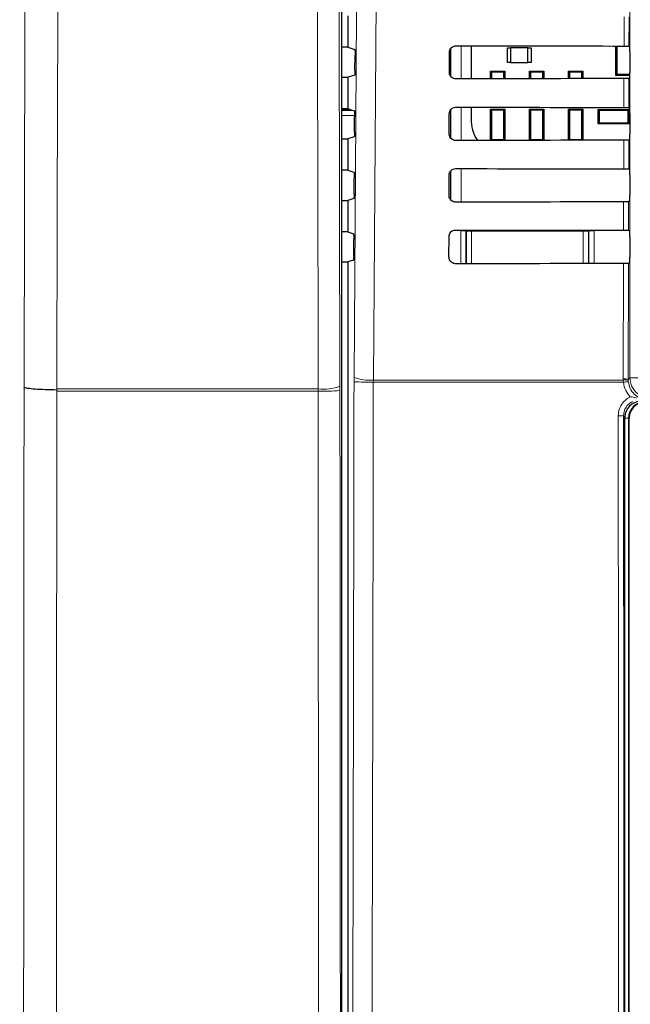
# Model space of a CAD drawing. Header units: millimetres. Extents: x 5 to 418, y 2 to 292.
# Tile 10 of 61: x 43 to 63, y 176 to 208. Entities that reach past the tile are written whole.
import ezdxf

# ---------------------------------------------------------------- set-up
doc = ezdxf.new("R2010")
doc.units = ezdxf.units.MM

msp = doc.modelspace()

# ---------------------------------------------------------------- linework, layer by layer
at = {"color": 7, "linetype": 'Continuous', "lineweight": 18}
for p, q in [((63.283, 196.1133), (63.283, 224.0028)), ((63.0898, 206.8984), (63.092, 207.8427)), ((63.2532, 207.8456), (63.251, 206.8955)), ((57.47, 205.9048), (57.47, 206.8281)), ((57.8033, 206.9022), (57.8033, 205.8342)), ((63.0851, 204.9031), (63.0873, 205.838)), ((63.2485, 205.8409), (63.2463, 204.9002)), ((57.8033, 204.9069), (57.8033, 203.8295)), ((54.2009, 204.8315), (53.9208, 204.8315)), ((53.9208, 204.8053), (54.2796, 204.8053)), ((54.3427, 204.6389), (53.9208, 204.6389)), ((57.47, 203.8962), (57.47, 204.8355)), ((63.0805, 202.9078), (63.0826, 203.8333)), ((63.2438, 203.8362), (63.2416, 202.9049)), ((57.47, 201.8902), (57.47, 202.8428)), ((57.8033, 202.9116), (57.8033, 201.8248)), ((63.0758, 200.9124), (63.0779, 201.8286)), ((63.2391, 201.8315), (63.237, 200.9095)), ((57.7916, 200.8941), (57.9582, 200.8941)), ((57.7916, 199.8201), (57.7916, 200.8941)), ((57.9758, 200.8766), (57.9582, 200.8941)), ((57.9582, 200.8941), (57.9582, 199.8203)), ((57.9758, 200.8766), (58.1424, 200.8766)), ((57.9758, 199.8329), (57.9758, 200.8766)), ((58.1424, 200.8766), (58.1424, 200.9159)), ((58.1424, 200.8766), (58.1424, 199.8329)), ((61.7683, 200.8766), (58.1424, 200.8766)), ((61.7683, 200.9132), (61.7683, 200.8766)), ((61.7683, 200.8766), (61.9349, 200.8766)), ((61.7683, 199.8329), (61.7683, 200.8766)), ((61.9525, 200.8941), (61.9349, 200.8766)), ((61.9349, 200.8766), (61.9349, 199.8329)), ((61.9525, 199.8233), (61.9525, 200.8941)), ((61.9525, 200.8941), (62.1191, 200.8941)), ((62.1191, 200.8941), (62.1191, 199.8234)), ((57.9755, 199.8203), (57.9758, 199.8329)), ((57.9758, 199.8329), (58.1424, 199.8329)), ((57.9758, 199.8329), (57.977, 199.8203)), ((58.1424, 199.8204), (58.1424, 199.8329)), ((58.1424, 199.8329), (61.7683, 199.8329)), ((61.7683, 199.8329), (61.7683, 199.8232)), ((61.7683, 199.8329), (61.9349, 199.8329)), ((61.9342, 199.8233), (61.9349, 199.8329)), ((61.9349, 199.8329), (61.9351, 199.8233)), ((63.0645, 196.0781), (63.0733, 199.824)), ((63.2344, 199.8269), (63.2256, 196.056)), ((54.3224, 196.1262), (54.3218, 195.9858)), ((54.9488, 195.9676), (54.9497, 196.0377)), ((63.0696, 195.9676), (54.9488, 195.9676)), ((54.9497, 196.0377), (63.0654, 196.0377)), ((63.0654, 196.0377), (63.0645, 196.0781)), ((63.0696, 195.9676), (63.0654, 196.0377)), ((63.2256, 196.056), (63.283, 196.1133)), ((63.2256, 196.056), (63.2263, 196.0237)), ((63.2263, 196.0237), (63.2296, 195.9816)), ((63.6162, 196.1133), (63.283, 196.1133)), ((44.6687, 195.6793), (44.6687, 195.715)), ((44.6698, 195.7505), (44.6697, 195.7149)), ((53.1574, 195.7505), (53.1572, 195.6792)), ((53.8656, 195.6961), (53.8654, 195.8388)), ((63.122, 194.8362), (63.0752, 194.883)), ((63.2407, 194.8028), (63.122, 194.8028)), ((63.2407, 194.8028), (63.2407, 157.1695)), ((63.2407, 194.8028), (63.2553, 194.8028))]:
    msp.add_line(p, q, dxfattribs=at)
at = {"color": 7, "linetype": 'Continuous', "lineweight": 25}
for p, q in [((53.9208, 154.1563), (53.9208, 223.5922)), ((54.122, 207.8811), (54.122, 206.8578)), ((54.122, 206.8578), (53.9208, 206.8578)), ((54.122, 206.8578), (54.3482, 206.7825)), ((57.4553, 206.8097), (57.4553, 205.927)), ((58.1226, 206.9019), (58.1226, 205.8345)), ((59.3053, 206.3611), (59.3053, 206.8445)), ((59.3053, 206.8445), (59.4053, 206.8445)), ((59.972, 206.8445), (59.4053, 206.8445)), ((59.4053, 206.8445), (59.4053, 206.3611)), ((59.972, 206.3611), (59.972, 206.8445)), ((59.972, 206.8445), (60.072, 206.8445)), ((60.072, 206.8445), (60.072, 206.3611)), ((62.822, 205.9445), (62.822, 206.8986)), ((62.8587, 206.8986), (62.8587, 205.9812)), ((63.251, 206.8955), (63.2742, 206.8723)), ((54.3533, 206.0998), (54.3568, 206.5937)), ((57.4202, 206.0361), (57.4218, 206.7028)), ((63.277, 206.7057), (63.277, 206.0332)), ((59.4053, 206.3611), (59.3053, 206.3611)), ((59.4053, 206.3611), (59.972, 206.3611)), ((60.072, 206.3611), (59.972, 206.3611)), ((53.9208, 205.8811), (54.122, 205.8811)), ((54.3448, 205.9553), (54.122, 205.8811)), ((54.122, 205.8811), (54.122, 204.8578)), ((58.7553, 205.835), (58.7553, 206.0761)), ((58.7877, 206.0438), (58.7553, 206.0761)), ((58.7553, 206.0761), (59.222, 206.0761)), ((58.7877, 206.0438), (58.7877, 205.835)), ((59.1897, 206.0438), (58.7877, 206.0438)), ((59.222, 206.0761), (59.1897, 206.0438)), ((59.1897, 205.8354), (59.1897, 206.0438)), ((59.222, 206.0761), (59.222, 205.8354)), ((60.022, 205.836), (60.022, 206.0761)), ((60.0543, 206.0438), (60.022, 206.0761)), ((60.022, 206.0761), (60.4887, 206.0761)), ((60.0543, 206.0438), (60.0543, 205.836)), ((60.4564, 206.0438), (60.0543, 206.0438)), ((60.4887, 206.0761), (60.4564, 206.0438)), ((60.4564, 205.8363), (60.4564, 206.0438)), ((60.4887, 206.0761), (60.4887, 205.8363)), ((61.321, 206.0438), (61.2887, 206.0761)), ((61.2887, 206.0761), (61.7553, 206.0761)), ((61.2887, 205.8369), (61.2887, 206.0761)), ((61.723, 206.0438), (61.321, 206.0438)), ((61.321, 206.0438), (61.321, 205.8369)), ((61.7553, 206.0761), (61.723, 206.0438)), ((61.723, 205.8372), (61.723, 206.0438)), ((61.7553, 206.0761), (61.7553, 205.8372)), ((62.8587, 205.9812), (62.822, 205.9445)), ((63.2766, 205.9445), (62.822, 205.9445)), ((62.8587, 205.9812), (63.2769, 205.9812)), ((63.2742, 205.8666), (63.2485, 205.8409)), ((58.1226, 204.9066), (58.1226, 204.5361)), ((63.2463, 204.9002), (63.2742, 204.8723)), ((54.122, 204.8578), (53.9208, 204.8578)), ((54.2003, 204.8318), (53.9208, 204.8318)), ((54.122, 204.8578), (54.3342, 204.7872)), ((54.3392, 204.0951), (54.3427, 204.5984)), ((57.4155, 204.0361), (57.4171, 204.7028)), ((57.4553, 204.8172), (57.4553, 203.9186)), ((58.7553, 203.8303), (58.7553, 204.8428)), ((58.7877, 204.8105), (58.7553, 204.8428)), ((58.7553, 204.8428), (59.222, 204.8428)), ((58.7877, 204.8105), (58.7877, 203.8618)), ((59.1897, 204.8105), (58.7877, 204.8105)), ((59.222, 204.8428), (59.1897, 204.8105)), ((59.1897, 203.8618), (59.1897, 204.8105)), ((59.222, 204.8428), (59.222, 203.8307)), ((60.022, 203.8313), (60.022, 204.8428)), ((60.0543, 204.8105), (60.022, 204.8428)), ((60.022, 204.8428), (60.4887, 204.8428)), ((60.0543, 204.8105), (60.0543, 203.8618)), ((60.4564, 204.8105), (60.0543, 204.8105)), ((60.4887, 204.8428), (60.4564, 204.8105)), ((60.4564, 203.8618), (60.4564, 204.8105)), ((60.4887, 204.8428), (60.4887, 203.8316)), ((61.2887, 203.8322), (61.2887, 204.8428)), ((61.321, 204.8105), (61.2887, 204.8428)), ((61.2887, 204.8428), (61.7553, 204.8428)), ((61.321, 204.8105), (61.321, 203.8618)), ((61.723, 204.8105), (61.321, 204.8105)), ((61.7553, 204.8428), (61.723, 204.8105)), ((61.723, 203.8618), (61.723, 204.8105)), ((61.7553, 204.8428), (61.7553, 203.8325)), ((62.2487, 204.8361), (62.281, 204.8038)), ((62.2487, 204.8361), (63.262, 204.8361)), ((62.2487, 204.3695), (62.2487, 204.8361)), ((63.2297, 204.8038), (62.281, 204.8038)), ((62.281, 204.8038), (62.281, 204.4018)), ((63.2297, 204.8038), (63.262, 204.8361)), ((63.2297, 204.4018), (63.2297, 204.8038)), ((63.262, 204.8361), (63.262, 204.3695)), ((63.277, 204.7057), (63.277, 204.0332)), ((62.281, 204.4018), (62.2487, 204.3695)), ((63.262, 204.3695), (62.2487, 204.3695)), ((62.281, 204.4018), (63.2297, 204.4018)), ((63.262, 204.3695), (63.2297, 204.4018)), ((54.3306, 203.9506), (54.122, 203.8811)), ((53.9208, 203.8811), (54.122, 203.8811)), ((54.122, 203.8811), (54.122, 202.8578)), ((58.7562, 203.8303), (58.7877, 203.8618)), ((58.7877, 203.8618), (59.1897, 203.8618)), ((59.1897, 203.8618), (59.2208, 203.8307)), ((60.0239, 203.8313), (60.0543, 203.8618)), ((60.0543, 203.8618), (60.4564, 203.8618)), ((60.4564, 203.8618), (60.4865, 203.8316)), ((61.2914, 203.8322), (61.321, 203.8618)), ((61.321, 203.8618), (61.723, 203.8618)), ((61.723, 203.8618), (61.7523, 203.8325)), ((63.2742, 203.8666), (63.2438, 203.8362)), ((54.122, 202.8578), (53.9208, 202.8578)), ((54.122, 202.8578), (54.3201, 202.7918)), ((57.4109, 202.0361), (57.4124, 202.7028)), ((57.4553, 202.8246), (57.4553, 201.91)), ((63.2416, 202.9049), (63.2742, 202.8723)), ((63.277, 202.7057), (63.277, 202.0332)), ((54.3251, 202.0904), (54.3287, 202.6031)), ((53.9208, 201.8811), (54.122, 201.8811)), ((54.3165, 201.9459), (54.122, 201.8811)), ((54.122, 201.8811), (54.122, 200.8578)), ((63.2742, 201.8666), (63.2391, 201.8315)), ((54.122, 200.8578), (53.9208, 200.8578)), ((54.122, 200.8578), (54.3061, 200.7965)), ((63.237, 200.9095), (63.2742, 200.8723)), ((54.3109, 200.0857), (54.3146, 200.6078)), ((57.4062, 200.0361), (57.4077, 200.7028)), ((63.277, 200.7057), (63.277, 200.0332)), ((53.9208, 199.8811), (54.122, 199.8811)), ((54.3024, 199.9412), (54.122, 199.8811)), ((54.122, 199.8811), (54.122, 154.6685)), ((63.2742, 199.8666), (63.2344, 199.8269)), ((63.122, 157.1706), (63.122, 194.8362)), ((63.2553, 157.1695), (63.2553, 194.8028))]:
    msp.add_line(p, q, dxfattribs=at)
at = {"color": 7, "linetype": 'Continuous', "lineweight": 18, "flags": 128}
for points in [[(54.3224, 196.1262), (54.4054, 207.9158), (54.4885, 219.7139)], [(55.1166, 219.6255), (55.1073, 218.304), (55.0699, 213.0184), (54.9497, 196.0377)], [(43.6053, 195.8071), (43.6193, 201.6911), (43.6335, 207.6876), (43.6615, 219.4591)], [(44.7261, 219.3378), (44.7207, 217.069), (44.6986, 207.8184), (44.6842, 201.7667), (44.6836, 201.537), (44.6698, 195.7505)], [(53.1574, 195.7505), (53.1543, 197.0721), (53.1419, 202.3584), (53.1221, 210.8481), (53.1085, 216.6527), (53.1022, 219.3378)], [(53.8104, 219.426), (53.8167, 216.741), (53.8376, 207.7592), (53.8516, 201.7713), (53.8654, 195.8388)], [(57.9758, 200.8766), (57.979, 200.9091), (57.9805, 200.9161)], [(61.9309, 200.9131), (61.9317, 200.9091), (61.9349, 200.8766)]]:
    msp.add_lwpolyline(points, dxfattribs=at)
at = {"color": 7, "linetype": 'Continuous', "lineweight": 25}
for centre, radius, start, end in [((59.4443, 204.5361), 1.3217, 180, 212.29556), ((63.7553, 194.8028), 0.5146, 90, 180), ((63.7553, 194.8028), 0.5, 90, 180)]:
    msp.add_arc(centre, radius, start, end, dxfattribs=at)
at = {"color": 7, "linetype": 'Continuous', "lineweight": 18}
for centre, radius, start, end in [((54.8194, 202.3082), 6.342, 265.49979, 271.16954), ((54.8236, 197.4126), 1.3807, 248.71381, 275.24303), ((63.1014, 195.7486), 0.3315, 67.99072, 96.38533), ((63.1177, 195.7087), 0.3332, 70.98206, 99.03542), ((63.3038, 194.2125), 1.7706, 92.40107, 97.60084), ((63.9496, 196.1134), 0.6667, 180.00873, 269.99127), ((53.3347, 203.096), 7.419, 268.62904, 274.10366), ((53.3323, 197.2322), 1.4919, 263.26838, 290.93948), ((62.9452, 196.4776), 1.5999, 268.48547, 274.66127)]:
    msp.add_arc(centre, radius, start, end, dxfattribs=at)
at = {"color": 7, "linetype": 'Continuous', "lineweight": 25}
for centre, major_axis, ratio, start_param, end_param in [((74.122, 212.6973), (332.3995, 0), 0.0174551, 4.6627295, 4.6791932), ((63.2741, 206.7057), (0, 0.1667), 0.0174551, 4.712389, 6.265732), ((74.122, 200.0687), (330.7098, 0), 0.0174551, 1.6041693, 1.6207097), ((63.2741, 206.0332), (0, 0.1667), 0.0174551, 3.1590459, 4.712389), ((74.122, 210.6973), (332.1319, 0), 0.0174551, 4.6626895, 4.6791524), ((63.2741, 204.7057), (0, 0.1667), 0.0174551, 4.712389, 6.265732), ((63.2741, 204.0332), (0, 0.1667), 0.0174551, 3.1590459, 4.712389), ((74.122, 198.0687), (330.4422, 0), 0.0174551, 1.6042105, 1.6207502), ((74.122, 208.6973), (331.8643, 0), 0.0174551, 4.6626494, 4.6791115), ((63.2741, 202.7057), (0, 0.1667), 0.0174551, 4.712389, 6.265732), ((63.2741, 202.0332), (0, 0.1667), 0.0174551, 3.1590459, 4.712389), ((74.122, 196.0686), (330.1746, 0), 0.0174551, 1.6042518, 1.6207907), ((74.122, 206.6973), (331.5967, 0), 0.0174551, 4.6626092, 4.6790706), ((63.2741, 200.7057), (0, 0.1667), 0.0174551, 4.712389, 6.265732), ((74.122, 194.0686), (329.907, 0), 0.0174551, 1.6042931, 1.6208313), ((63.2741, 200.0332), (0, 0.1667), 0.0174551, 3.1590459, 4.712389), ((63.6221, 194.8361), (-0.3537, 0.3537), 0.9996955, 5.4979394, 7.0684312)]:
    msp.add_ellipse(centre, major_axis=major_axis, ratio=ratio, start_param=start_param, end_param=end_param, dxfattribs=at)
for points, knots in [([(57.4218, 206.7028), (57.4223, 206.7133), (57.424, 206.7463), (57.443, 206.8001), (57.4857, 206.8542), (57.5442, 206.8909), (57.5927, 206.9019), (57.6186, 206.9023), (57.622, 206.9024)], [0, 0, 0, 0, 0.1008064, 0.3178345, 0.5354797, 0.7525636, 0.9678898, 1, 1, 1, 1]), ([(63.0898, 206.8984), (63.1084, 206.8984), (63.1455, 206.8983), (63.1943, 206.8978), (63.2306, 206.897), (63.2483, 206.8962), (63.2503, 206.8957), (63.251, 206.8955)], [0, 0, 0, 0, 0.2200315, 0.4400364, 0.6607851, 0.8829674, 1, 1, 1, 1]), ([(54.3482, 206.7825), (54.3492, 206.7803), (54.3512, 206.7759), (54.3538, 206.746), (54.3558, 206.7027), (54.3569, 206.6495), (54.3568, 206.6122), (54.3568, 206.5937)], [0, 0, 0, 0, 0.2016683, 0.4033571, 0.60445, 0.8043301, 1, 1, 1, 1]), ([(54.3533, 206.0998), (54.3531, 206.0816), (54.3526, 206.045), (54.3508, 205.9995), (54.3483, 205.9676), (54.3462, 205.9564), (54.345, 205.9555), (54.3448, 205.9553)], [0, 0, 0, 0, 0.2358994, 0.4717662, 0.7085078, 0.9467137, 1, 1, 1, 1]), ([(57.622, 205.834), (57.6117, 205.8345), (57.5791, 205.836), (57.5257, 205.8543), (57.4715, 205.8957), (57.434, 205.9528), (57.421, 206.0025), (57.4204, 206.0305), (57.4202, 206.0361)], [0, 0, 0, 0, 0.09726656, 0.30935445, 0.52084616, 0.73282487, 0.94644412, 1, 1, 1, 1]), ([(63.2485, 205.8409), (63.2463, 205.8406), (63.2419, 205.8399), (63.2117, 205.839), (63.1681, 205.8384), (63.1237, 205.8381), (63.0962, 205.838), (63.0873, 205.838)], [0, 0, 0, 0, 0.2249421, 0.449925, 0.67371, 0.8950566, 1, 1, 1, 1]), ([(57.4171, 204.7028), (57.4177, 204.7138), (57.4194, 204.7479), (57.4393, 204.8031), (57.4831, 204.8584), (57.5432, 204.8956), (57.5926, 204.9066), (57.6189, 204.907), (57.622, 204.907)], [0, 0, 0, 0, 0.1035163, 0.3205598, 0.538209, 0.7552801, 0.970583, 1, 1, 1, 1]), ([(63.0851, 204.9031), (63.1037, 204.903), (63.1409, 204.903), (63.1896, 204.9024), (63.226, 204.9017), (63.2436, 204.9009), (63.2456, 204.9004), (63.2463, 204.9002)], [0, 0, 0, 0, 0.2200375, 0.4400482, 0.660803, 0.8829914, 1, 1, 1, 1]), ([(54.3342, 204.7872), (54.3352, 204.785), (54.3372, 204.7806), (54.3398, 204.7507), (54.3417, 204.7074), (54.3428, 204.6541), (54.3428, 204.6168), (54.3427, 204.5984)], [0, 0, 0, 0, 0.2016709, 0.4033624, 0.604457, 0.8043368, 1, 1, 1, 1]), ([(54.3392, 204.0951), (54.339, 204.0769), (54.3385, 204.0403), (54.3367, 203.9948), (54.3342, 203.9629), (54.3321, 203.9517), (54.3309, 203.9508), (54.3306, 203.9506)], [0, 0, 0, 0, 0.2358969, 0.471761, 0.7085014, 0.9467085, 1, 1, 1, 1]), ([(57.622, 203.8294), (57.6112, 203.8299), (57.5775, 203.8314), (57.5227, 203.8505), (57.4674, 203.8931), (57.4293, 203.9516), (57.4163, 204.0023), (57.4157, 204.0307), (57.4155, 204.0361)], [0, 0, 0, 0, 0.0998996, 0.3119756, 0.5234662, 0.7354592, 0.9491028, 1, 1, 1, 1]), ([(63.2438, 203.8362), (63.2416, 203.8359), (63.2372, 203.8352), (63.2071, 203.8343), (63.1635, 203.8337), (63.119, 203.8334), (63.0915, 203.8333), (63.0826, 203.8333)], [0, 0, 0, 0, 0.2249481, 0.449937, 0.673728, 0.8950805, 1, 1, 1, 1]), ([(54.3201, 202.7918), (54.3211, 202.7897), (54.3231, 202.7853), (54.3257, 202.7554), (54.3276, 202.7121), (54.3288, 202.6588), (54.3287, 202.6215), (54.3287, 202.6031)], [0, 0, 0, 0, 0.2016736, 0.4033677, 0.6044641, 0.8043436, 1, 1, 1, 1]), ([(57.4124, 202.7028), (57.413, 202.7143), (57.4149, 202.7495), (57.4355, 202.8062), (57.4806, 202.8625), (57.5422, 202.9003), (57.5925, 202.9113), (57.6191, 202.9117), (57.622, 202.9117)], [0, 0, 0, 0, 0.1061028, 0.323161, 0.5408139, 0.7578729, 0.9731535, 1, 1, 1, 1]), ([(63.0805, 202.9078), (63.099, 202.9077), (63.1362, 202.9076), (63.185, 202.9071), (63.2213, 202.9063), (63.2389, 202.9055), (63.2409, 202.905), (63.2416, 202.9049)], [0, 0, 0, 0, 0.2200434, 0.4400601, 0.6608209, 0.8830154, 1, 1, 1, 1]), ([(54.3251, 202.0904), (54.3248, 202.0722), (54.3244, 202.0356), (54.3225, 201.9901), (54.3201, 201.9582), (54.3179, 201.947), (54.3167, 201.946), (54.3165, 201.9459)], [0, 0, 0, 0, 0.2358943, 0.4717558, 0.708495, 0.9467033, 1, 1, 1, 1]), ([(57.622, 201.8247), (57.6107, 201.8252), (57.5759, 201.8269), (57.5197, 201.8467), (57.4633, 201.8904), (57.4246, 201.9505), (57.4116, 202.0021), (57.411, 202.0308), (57.4109, 202.0361)], [0, 0, 0, 0, 0.1024138, 0.3144788, 0.5259687, 0.7379756, 0.9516424, 1, 1, 1, 1]), ([(63.2391, 201.8315), (63.2369, 201.8312), (63.2325, 201.8305), (63.2024, 201.8297), (63.1588, 201.829), (63.1143, 201.8287), (63.0868, 201.8287), (63.0779, 201.8286)], [0, 0, 0, 0, 0.2249541, 0.449949, 0.673746, 0.8951044, 1, 1, 1, 1]), ([(54.3061, 200.7965), (54.3071, 200.7943), (54.309, 200.79), (54.3116, 200.7601), (54.3136, 200.7168), (54.3147, 200.6635), (54.3146, 200.6262), (54.3146, 200.6078)], [0, 0, 0, 0, 0.20167623, 0.40337308, 0.60447112, 0.80435032, 1, 1, 1, 1]), ([(57.4077, 200.7028), (57.4084, 200.7149), (57.4103, 200.7511), (57.4317, 200.8092), (57.4781, 200.8666), (57.5412, 200.9051), (57.5924, 200.916), (57.6193, 200.9163), (57.622, 200.9164)], [0, 0, 0, 0, 0.1085743, 0.3256464, 0.5433028, 0.7603502, 0.9756098, 1, 1, 1, 1]), ([(63.0758, 200.9124), (63.0944, 200.9124), (63.1315, 200.9123), (63.1803, 200.9118), (63.2167, 200.911), (63.2343, 200.9102), (63.2363, 200.9097), (63.237, 200.9095)], [0, 0, 0, 0, 0.22004937, 0.44007205, 0.66083888, 0.88303949, 1, 1, 1, 1]), ([(54.3109, 200.0857), (54.3107, 200.0675), (54.3103, 200.0309), (54.3084, 199.9854), (54.306, 199.9535), (54.3038, 199.9423), (54.3026, 199.9413), (54.3024, 199.9412)], [0, 0, 0, 0, 0.2358917, 0.4717506, 0.7084886, 0.9466981, 1, 1, 1, 1]), ([(57.622, 199.82), (57.6102, 199.8206), (57.5744, 199.8223), (57.5167, 199.8429), (57.4592, 199.8878), (57.4199, 199.9494), (57.4069, 200.0019), (57.4063, 200.031), (57.4062, 200.0361)], [0, 0, 0, 0, 0.1048171, 0.3168719, 0.5283614, 0.7403818, 0.9540709, 1, 1, 1, 1]), ([(63.2344, 199.8269), (63.2322, 199.8265), (63.2278, 199.8259), (63.1977, 199.825), (63.1541, 199.8243), (63.1097, 199.824), (63.0821, 199.824), (63.0733, 199.824)], [0, 0, 0, 0, 0.2249602, 0.4499611, 0.6737641, 0.8951284, 1, 1, 1, 1]), ([(44.6687, 195.715), (44.5393, 195.7171), (44.2804, 195.7214), (43.9506, 195.7402), (43.7122, 195.7657), (43.6206, 195.7892), (43.6063, 195.8032), (43.6053, 195.8068), (43.6053, 195.8071)], [0, 0, 0, 0, 0.2298925, 0.4597782, 0.6898502, 0.9202494, 0.9929388, 1, 1, 1, 1])]:
    msp.add_open_spline(points, degree=3, knots=knots, dxfattribs=at)
at = {"color": 7, "linetype": 'Continuous', "lineweight": 18}
for points, knots in [([(54.2191, 154.7657), (54.2416, 161.6294), (54.2866, 175.3596), (54.3101, 189.1095), (54.3218, 195.9858)], [0, 0, 0, 0, 0.49989972, 1, 1, 1, 1]), ([(54.9488, 195.9676), (54.9482, 195.5233), (54.9449, 193.3019), (54.9294, 183.9729), (54.8992, 170.6631), (54.8606, 159.1434), (54.8458, 154.7209)], [0, 0, 0, 0, 0.0322876, 0.1614382, 0.6780666, 1, 1, 1, 1]), ([(63.2938, 195.4859), (63.2387, 195.5541), (63.1241, 195.6958), (63.0882, 195.8747), (63.0696, 195.9676)], [0, 0, 0, 0, 0.4810346, 1, 1, 1, 1]), ([(63.2296, 195.9816), (63.2452, 195.908), (63.2764, 195.7609), (63.4125, 195.5753), (63.597, 195.4441), (63.7679, 195.3936), (63.8672, 195.3902), (63.8921, 195.3894)], [0, 0, 0, 0, 0.2308041, 0.461566, 0.6921519, 0.9228561, 1, 1, 1, 1]), ([(43.4652, 96.1537), (43.4788, 102.1554), (43.5027, 112.6796), (43.5309, 127.7657), (43.5531, 141.3852), (43.5716, 155.0206), (43.5866, 168.6372), (43.5981, 182.2332), (43.6029, 191.2825), (43.6053, 195.8071)], [0, 0, 0, 0, 0.1814894, 0.3182486, 0.4550077, 0.5917253, 0.7284429, 0.8642214, 1, 1, 1, 1]), ([(44.6687, 195.6793), (44.6663, 191.1654), (44.6616, 182.1377), (44.65, 168.5576), (44.6352, 154.9404), (44.6167, 141.2879), (44.5946, 127.6515), (44.5664, 112.5465), (44.5426, 102.0092), (44.529, 96.0001)], [0, 0, 0, 0, 0.1354201, 0.2708403, 0.4076924, 0.5445446, 0.6814383, 0.818332, 1, 1, 1, 1]), ([(53.1572, 195.6792), (51.8573, 195.6792), (49.0257, 195.6792), (46.1982, 195.6793), (44.6687, 195.6793)], [0, 0, 0, 0, 0.4590772, 1, 1, 1, 1]), ([(44.6698, 195.7505), (46.1988, 195.7505), (49.026, 195.7505), (51.8573, 195.7505), (53.1574, 195.7505)], [0, 0, 0, 0, 0.5408011, 1, 1, 1, 1]), ([(53.192, 154.0892), (53.1869, 158.5167), (53.1767, 167.3727), (53.1649, 181.2374), (53.1599, 190.6763), (53.1572, 195.6792)], [0, 0, 0, 0, 0.3196707, 0.6394063, 1, 1, 1, 1]), ([(53.8656, 195.6961), (53.8683, 190.6968), (53.8732, 181.2655), (53.885, 167.4107), (53.8952, 158.561), (53.9002, 154.1357)], [0, 0, 0, 0, 0.3605937, 0.6802644, 1, 1, 1, 1]), ([(62.9029, 194.8783), (62.9103, 194.9534), (62.9249, 195.1037), (63.0402, 195.303), (63.1747, 195.426), (63.2677, 195.4728), (63.2938, 195.4859)], [0, 0, 0, 0, 0.2949123, 0.5898446, 0.8848018, 1, 1, 1, 1]), ([(63.3681, 195.3388), (63.3485, 195.329), (63.2788, 195.2938), (63.178, 195.2016), (63.0917, 195.0521), (63.0807, 194.9394), (63.0752, 194.883)], [0, 0, 0, 0, 0.1151457, 0.4100518, 0.7050246, 1, 1, 1, 1]), ([(63.2938, 195.4859), (63.3124, 195.4872), (63.3869, 195.4925), (63.456, 195.4698), (63.5079, 195.4529)], [0, 0, 0, 0, 0.2492605, 1, 1, 1, 1]), ([(62.9337, 157.0796), (62.9336, 157.1904), (62.9329, 157.7448), (62.9303, 160.0734), (62.9205, 169.39), (62.9102, 181.4352), (62.9046, 191.7108), (62.9029, 194.8783)], [0, 0, 0, 0, 0.0088087, 0.0440433, 0.1849823, 0.7487663, 1, 1, 1, 1]), ([(63.0752, 194.883), (63.0788, 188.5813), (63.0861, 175.9757), (63.0994, 163.3862), (63.106, 157.0904)], [0, 0, 0, 0, 0.4999168, 1, 1, 1, 1])]:
    msp.add_open_spline(points, degree=3, knots=knots, dxfattribs=at)

doc.saveas('drawing.dxf')
